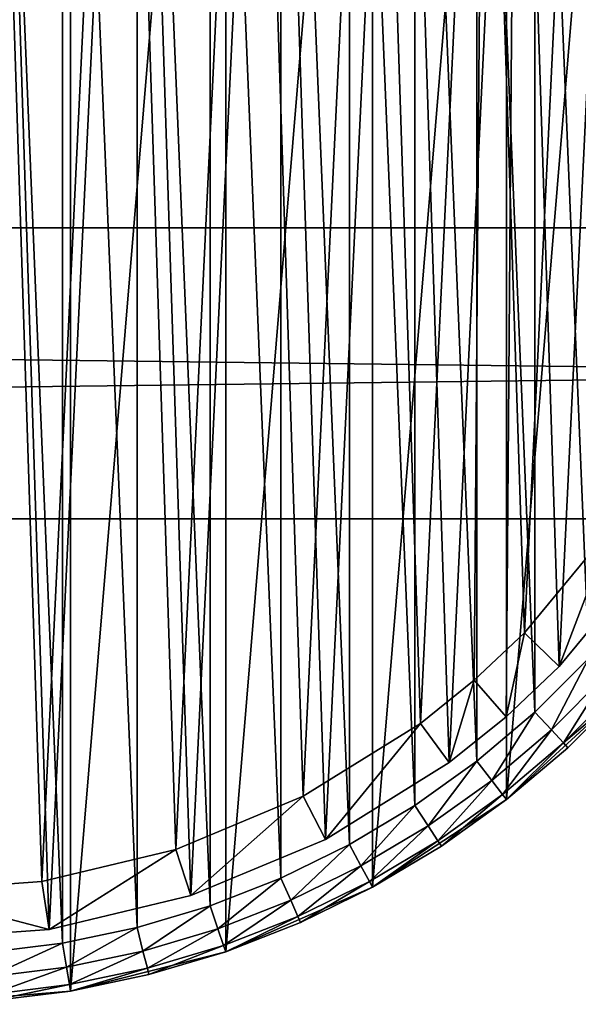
# Model space of a CAD drawing. Header units: millimetres. Extents: x 6 to 986, y -79 to 45.
# Tile 25 of 47: x 450 to 473, y -51 to -10. Entities that reach past the tile are written whole.
import ezdxf

# ---------------------------------------------------------------- set-up
doc = ezdxf.new("R2010")
doc.units = ezdxf.units.MM
doc.header["$LTSCALE"] = 25.4
doc.layers.get('0').update_dxf_attribs({"true_color": 0xff5454})

# ---------------------------------------------------------------- blocks, each defined once
blk = doc.blocks.new('PILLS-V-8262.STL')
at = {"color": 250, "true_color": 0x262626}
mesh = blk.add_polyface(dxfattribs=at)
corners = [(407.024, -1.131, 7.876), (405.937, -14.253, 7.876), (405.937, -7.647, 7.876), (407.024, -20.769, 7.876), (409.169, 5.118, 7.876), (409.169, -27.018, 7.876), (412.313, 10.928, 7.876), (412.313, -32.828, 7.876), (416.371, 16.141, 7.876), (416.371, -38.041, 7.876), (421.231, 20.616, 7.876), (421.231, -42.516, 7.876), (426.762, 24.229, 7.876), (426.762, -46.129, 7.876), (432.812, 26.883, 7.876), (432.812, -48.783, 7.876), (439.216, 28.504, 7.876), (439.216, -50.404, 7.876), (445.8, 29.05, 7.876), (445.8, -50.95, 7.876), (452.384, 28.504, 7.876), (452.384, -50.404, 7.876), (458.788, 26.883, 7.876), (458.788, -48.783, 7.876), (464.838, 24.229, 7.876), (464.838, -46.129, 7.876), (470.368, 20.616, 7.876), (470.368, -42.516, 7.876), (475.229, 16.141, 7.876), (475.229, -38.041, 7.876), (479.287, 10.928, 7.876), (479.287, -32.828, 7.876), (482.431, 5.118, 7.876), (482.431, -27.018, 7.876), (484.576, -1.131, 7.876), (484.576, -20.769, 7.876), (485.663, -7.647, 7.876), (485.663, -14.253, 7.876)]
mesh.append_faces([[corners[k] for k in face] for face in [(0, 1, 2), (35, 36, 37)]], dxfattribs={"vtx0": -1, "color": 250})
mesh.append_faces([[corners[k] for k in face] for face in [(1, 0, 3), (3, 4, 5), (5, 6, 7), (7, 8, 9), (9, 10, 11), (11, 12, 13), (13, 14, 15), (15, 16, 17), (17, 18, 19), (19, 20, 21), (21, 22, 23), (23, 24, 25), (25, 26, 27), (27, 28, 29), (29, 30, 31), (31, 32, 33), (33, 34, 35)]], dxfattribs={"vtx0": -1, "vtx1": -1, "color": 250})
mesh.append_faces([[corners[k] for k in face] for face in [(3, 0, 4), (5, 4, 6), (7, 6, 8), (9, 8, 10), (11, 10, 12), (13, 12, 14), (15, 14, 16), (17, 16, 18), (19, 18, 20), (21, 20, 22), (23, 22, 24), (25, 24, 26), (27, 26, 28), (29, 28, 30), (31, 30, 32), (33, 32, 34), (35, 34, 36)]], dxfattribs={"vtx0": -1, "vtx2": -1, "color": 250})
mesh = blk.add_polyface(dxfattribs=at)
corners = [(407.93, -14.088, 31.275), (407.93, -7.812, 31.275), (407.8, -10.95, 31.275), (408.318, -17.205, 31.275), (408.318, -4.695, 31.275), (408.963, -20.278, 31.275), (408.963, -1.622, 31.275), (409.859, -23.289, 31.275), (409.859, 1.389, 31.275), (411.001, -26.214, 31.275), (411.001, 4.314, 31.275), (412.38, -29.036, 31.275), (412.38, 7.136, 31.275), (413.988, -31.734, 31.275), (413.988, 9.834, 31.275), (415.813, -34.29, 31.275), (415.813, 12.39, 31.275), (417.842, -36.687, 31.275), (417.842, 14.787, 31.275), (420.063, -38.908, 31.275), (420.063, 17.008, 31.275), (422.46, -40.937, 31.275), (422.46, 19.037, 31.275), (425.016, -42.762, 31.275), (425.016, 20.862, 31.275), (427.714, -44.37, 31.275), (427.714, 22.47, 31.275), (430.536, -45.749, 31.275), (430.536, 23.849, 31.275), (433.461, -46.891, 31.275), (433.461, 24.991, 31.275), (436.472, -47.787, 31.275), (436.472, 25.887, 31.275), (439.545, -48.432, 31.275), (439.545, 26.532, 31.275), (442.662, -48.82, 31.275), (442.662, 26.92, 31.275), (445.8, -48.95, 31.275), (445.8, 27.05, 31.275), (448.938, -48.82, 31.275), (448.938, 26.92, 31.275), (452.055, -48.432, 31.275), (452.055, 26.532, 31.275), (455.128, -47.787, 31.275), (455.128, 25.887, 31.275), (458.139, -46.891, 31.275), (458.139, 24.991, 31.275), (461.064, -45.749, 31.275), (461.064, 23.849, 31.275), (463.886, -44.37, 31.275), (463.886, 22.47, 31.275), (466.584, -42.762, 31.275), (466.584, 20.862, 31.275), (469.14, -40.937, 31.275), (469.14, 19.037, 31.275), (471.537, -38.908, 31.275), (471.537, 17.008, 31.275), (473.758, -36.687, 31.275), (473.758, 14.787, 31.275), (475.787, -34.29, 31.275), (475.787, 12.39, 31.275), (477.612, -31.734, 31.275), (477.612, 9.834, 31.275), (479.22, -29.036, 31.275), (479.22, 7.136, 31.275), (480.599, -26.214, 31.275), (480.599, 4.314, 31.275), (481.741, -23.289, 31.275), (481.741, 1.389, 31.275), (482.637, -20.278, 31.275), (482.637, -1.622, 31.275), (483.282, -17.205, 31.275), (483.282, -4.695, 31.275), (483.67, -14.088, 31.275), (483.67, -7.812, 31.275), (483.8, -10.95, 31.275)]
mesh.append_faces([[corners[k] for k in face] for face in [(0, 1, 2), (74, 73, 75)]], dxfattribs={"vtx0": -1, "color": 250})
mesh.append_faces([[corners[k] for k in face] for face in [(1, 3, 4), (4, 5, 6), (6, 7, 8), (8, 9, 10), (10, 11, 12), (12, 13, 14), (14, 15, 16), (16, 17, 18), (18, 19, 20), (20, 21, 22), (22, 23, 24), (24, 25, 26), (26, 27, 28), (28, 29, 30), (30, 31, 32), (32, 33, 34), (34, 35, 36), (36, 37, 38), (38, 39, 40), (40, 41, 42), (42, 43, 44), (44, 45, 46), (46, 47, 48), (48, 49, 50), (50, 51, 52), (52, 53, 54), (54, 55, 56), (56, 57, 58), (58, 59, 60), (60, 61, 62), (62, 63, 64), (64, 65, 66), (66, 67, 68), (68, 69, 70), (70, 71, 72), (72, 73, 74)]], dxfattribs={"vtx0": -1, "vtx1": -1, "color": 250})
mesh.append_faces([[corners[k] for k in face] for face in [(1, 0, 3), (4, 3, 5), (6, 5, 7), (8, 7, 9), (10, 9, 11), (12, 11, 13), (14, 13, 15), (16, 15, 17), (18, 17, 19), (20, 19, 21), (22, 21, 23), (24, 23, 25), (26, 25, 27), (28, 27, 29), (30, 29, 31), (32, 31, 33), (34, 33, 35), (36, 35, 37), (38, 37, 39), (40, 39, 41), (42, 41, 43), (44, 43, 45), (46, 45, 47), (48, 47, 49), (50, 49, 51), (52, 51, 53), (54, 53, 55), (56, 55, 57), (58, 57, 59), (60, 59, 61), (62, 61, 63), (64, 63, 65), (66, 65, 67), (68, 67, 69), (70, 69, 71), (72, 71, 73)]], dxfattribs={"vtx0": -1, "vtx2": -1, "color": 250})
at = {"color": 7, "true_color": 0xffffff}
mesh = blk.add_polyface(dxfattribs=at)
corners = [(408.688, -15.163, 7.221), (409.264, -3.194, 7.221), (408.493, -9.155, 7.221), (409.845, -21.062, 7.221), (410.981, 2.566, 7.221), (411.932, -26.698, 7.221), (413.6, 7.976, 7.221), (414.897, -31.927, 7.221), (417.053, 12.896, 7.221), (418.662, -36.613, 7.221), (421.251, 17.199, 7.221), (423.13, -40.634, 7.221), (426.084, 20.772, 7.221), (428.186, -43.886, 7.221), (431.428, 23.524, 7.221), (433.697, -46.285, 7.221), (437.144, 25.383, 7.221), (439.522, -47.769, 7.221), (443.085, 26.301, 7.221), (445.509, -48.299, 7.221), (449.095, 26.254, 7.221), (451.504, -47.862, 7.221), (455.021, 25.244, 7.221), (457.351, -46.469, 7.221), (460.707, 23.296, 7.221), (462.899, -44.156, 7.221), (466.008, 20.461, 7.221), (468.005, -40.983, 7.221), (470.785, 16.813, 7.221), (470.349, -39.099, 7.221), (472.535, -37.032, 7.221), (474.915, 12.446, 7.221), (476.372, -32.406, 7.221), (478.29, 7.473, 7.221), (479.418, -27.224, 7.221), (480.825, 2.022, 7.221), (481.593, -21.62, 7.221), (482.452, -3.764, 7.221), (482.841, -15.741, 7.221), (483.13, -9.737, 7.221)]
mesh.append_faces([[corners[k] for k in face] for face in [(0, 1, 2), (37, 38, 39)]], dxfattribs={"vtx0": -1, "color": 7})
mesh.append_faces([[corners[k] for k in face] for face in [(1, 3, 4), (4, 5, 6), (6, 7, 8), (8, 9, 10), (10, 11, 12), (12, 13, 14), (14, 15, 16), (16, 17, 18), (18, 19, 20), (20, 21, 22), (22, 23, 24), (24, 25, 26), (26, 27, 28), (28, 30, 31), (31, 32, 33), (33, 34, 35), (35, 36, 37)]], dxfattribs={"vtx0": -1, "vtx1": -1, "color": 7})
mesh.append_faces([[corners[k] for k in face] for face in [(1, 0, 3), (4, 3, 5), (6, 5, 7), (8, 7, 9), (10, 9, 11), (12, 11, 13), (14, 13, 15), (16, 15, 17), (18, 17, 19), (20, 19, 21), (22, 21, 23), (24, 23, 25), (26, 25, 27), (28, 27, 29), (28, 29, 30), (31, 30, 32), (33, 32, 34), (35, 34, 36), (37, 36, 38)]], dxfattribs={"vtx0": -1, "vtx2": -1, "color": 7})
mesh = blk.add_polyface(dxfattribs=at)
corners = [(411.221, -3.61, 0.575), (410.676, -14.938, 0.575), (410.491, -9.252, 0.575), (411.77, -20.52, 0.575), (412.846, 1.842, 0.575), (413.746, -25.855, 0.575), (415.325, 6.963, 0.575), (416.552, -30.804, 0.575), (418.593, 11.62, 0.575), (420.116, -35.239, 0.575), (422.565, 15.692, 0.575), (424.344, -39.044, 0.575), (427.14, 19.074, 0.575), (429.129, -42.122, 0.575), (432.198, 21.678, 0.575), (434.345, -44.393, 0.575), (437.608, 23.438, 0.575), (439.858, -45.797, 0.575), (443.23, 24.306, 0.575), (445.525, -46.299, 0.575), (448.919, 24.262, 0.575), (451.199, -45.885, 0.575), (454.527, 23.306, 0.575), (456.733, -44.567, 0.575), (459.909, 21.462, 0.575), (461.984, -42.378, 0.575), (464.925, 18.779, 0.575), (466.816, -39.375, 0.575), (469.447, 15.327, 0.575), (469.035, -37.592, 0.575), (471.103, -35.636, 0.575), (473.356, 11.193, 0.575), (474.735, -31.257, 0.575), (476.551, 6.486, 0.575), (477.618, -26.353, 0.575), (478.949, 1.328, 0.575), (479.677, -21.049, 0.575), (480.49, -4.149, 0.575), (480.858, -15.484, 0.575), (481.131, -9.802, 0.575)]
mesh.append_faces([[corners[k] for k in face] for face in [(0, 1, 2), (38, 37, 39)]], dxfattribs={"vtx0": -1, "color": 7})
mesh.append_faces([[corners[k] for k in face] for face in [(1, 0, 3), (3, 4, 5), (5, 6, 7), (7, 8, 9), (9, 10, 11), (11, 12, 13), (13, 14, 15), (15, 16, 17), (17, 18, 19), (19, 20, 21), (21, 22, 23), (23, 24, 25), (25, 26, 27), (27, 28, 29), (29, 28, 30), (30, 31, 32), (32, 33, 34), (34, 35, 36), (36, 37, 38)]], dxfattribs={"vtx0": -1, "vtx1": -1, "color": 7})
mesh.append_faces([[corners[k] for k in face] for face in [(3, 0, 4), (5, 4, 6), (7, 6, 8), (9, 8, 10), (11, 10, 12), (13, 12, 14), (15, 14, 16), (17, 16, 18), (19, 18, 20), (21, 20, 22), (23, 22, 24), (25, 24, 26), (27, 26, 28), (30, 28, 31), (32, 31, 33), (34, 33, 35), (36, 35, 37)]], dxfattribs={"vtx0": -1, "vtx2": -1, "color": 7})
at = {"color": 250, "true_color": 0x262626}
mesh = blk.add_polyface(dxfattribs=at)
corners = [(5.8, -18.95, 41.276), (985.8, -18.95, 31.275), (5.8, -18.95, 31.275), (985.8, -18.95, 41.276)]
mesh.append_faces([[corners[k] for k in face] for face in [(0, 1, 2), (1, 0, 3)]], dxfattribs={"vtx0": -1, "color": 250})
mesh = blk.add_polyface(dxfattribs=at)
corners = [(985.8, -18.95, 31.275), (5.8, -30.95, 31.275), (5.8, -18.95, 31.275), (985.8, -30.95, 31.275)]
mesh.append_faces([[corners[k] for k in face] for face in [(0, 1, 2), (1, 0, 3)]], dxfattribs={"vtx0": -1, "color": 250})
mesh = blk.add_polyface(dxfattribs=at)
corners = [(985.8, -30.95, 41.276), (5.8, -18.95, 41.276), (5.8, -30.95, 41.276), (985.8, -18.95, 41.276)]
mesh.append_faces([[corners[k] for k in face] for face in [(0, 1, 2), (1, 0, 3)]], dxfattribs={"vtx0": -1, "color": 250})
mesh = blk.add_polyface(dxfattribs=at)
corners = [(985.8, -30.95, 41.276), (5.8, -30.95, 31.275), (985.8, -30.95, 31.275), (5.8, -30.95, 41.276)]
mesh.append_faces([[corners[k] for k in face] for face in [(0, 1, 2), (1, 0, 3)]], dxfattribs={"vtx0": -1, "color": 250})
at = {"color": 7, "true_color": 0xffffff}
mesh = blk.add_polyface(dxfattribs=at)
corners = [(474.735, -31.257, 0.575), (472.535, -37.032, 2.575), (471.103, -35.636, 0.575), (476.372, -32.406, 2.575)]
mesh.append_faces([[corners[k] for k in face] for face in [(0, 1, 2), (1, 0, 3)]], dxfattribs={"vtx0": -1, "color": 7})
mesh = blk.add_polyface(dxfattribs=at)
corners = [(476.372, -32.406, 2.575), (472.535, -37.032, 7.221), (472.535, -37.032, 2.575), (476.372, -32.406, 7.221)]
mesh.append_faces([[corners[k] for k in face] for face in [(0, 1, 2), (1, 0, 3)]], dxfattribs={"vtx0": -1, "color": 7})
mesh = blk.add_polyface(dxfattribs=at)
corners = [(471.103, -35.636, 0.575), (470.349, -39.099, 2.575), (469.035, -37.592, 0.575), (472.535, -37.032, 2.575)]
mesh.append_faces([[corners[k] for k in face] for face in [(0, 1, 2), (1, 0, 3)]], dxfattribs={"vtx0": -1, "color": 7})
at = {"color": 250, "true_color": 0x262626}
mesh = blk.add_polyface(dxfattribs=at)
corners = [(472.214, -39.643, 31.008), (473.758, -36.687, 31.275), (471.537, -38.908, 31.275), (474.493, -37.364, 31.008)]
mesh.append_faces([[corners[k] for k in face] for face in [(0, 1, 2), (1, 0, 3)]], dxfattribs={"vtx0": -1, "color": 250})
at = {"color": 7, "true_color": 0xffffff}
mesh = blk.add_polyface(dxfattribs=at)
corners = [(472.535, -37.032, 7.221), (470.349, -39.099, 2.575), (472.535, -37.032, 2.575), (470.349, -39.099, 7.221)]
mesh.append_faces([[corners[k] for k in face] for face in [(0, 1, 2), (1, 0, 3)]], dxfattribs={"vtx0": -1, "color": 7})
mesh = blk.add_polyface(dxfattribs=at)
corners = [(469.035, -37.592, 0.575), (468.005, -40.983, 2.575), (466.816, -39.375, 0.575), (470.349, -39.099, 2.575)]
mesh.append_faces([[corners[k] for k in face] for face in [(0, 1, 2), (1, 0, 3)]], dxfattribs={"vtx0": -1, "color": 7})
at = {"color": 250, "true_color": 0x262626}
mesh = blk.add_polyface(dxfattribs=at)
corners = [(472.71, -40.182, 30.275), (474.493, -37.364, 31.008), (472.214, -39.643, 31.008), (475.032, -37.86, 30.275)]
mesh.append_faces([[corners[k] for k in face] for face in [(0, 1, 2), (1, 0, 3)]], dxfattribs={"vtx0": -1, "color": 250})
mesh = blk.add_polyface(dxfattribs=at)
corners = [(472.891, -40.379, 29.275), (470.368, -42.516, 7.876), (475.229, -38.041, 7.876)]
mesh.append_faces([[corners[k] for k in face] for face in [(0, 1, 2)]], dxfattribs={"color": 250})
mesh = blk.add_polyface(dxfattribs=at)
corners = [(475.229, -38.041, 29.275), (472.71, -40.182, 30.275), (472.891, -40.379, 29.275), (475.032, -37.86, 30.275)]
mesh.append_faces([[corners[k] for k in face] for face in [(0, 1, 2), (1, 0, 3)]], dxfattribs={"vtx0": -1, "color": 250})
mesh = blk.add_polyface(dxfattribs=at)
corners = [(475.229, -38.041, 29.275), (472.891, -40.379, 29.275), (475.229, -38.041, 7.876)]
mesh.append_faces([[corners[k] for k in face] for face in [(0, 1, 2)]], dxfattribs={"color": 250})
mesh = blk.add_polyface(dxfattribs=at)
corners = [(469.754, -41.726, 31.008), (471.537, -38.908, 31.275), (469.14, -40.937, 31.275), (472.214, -39.643, 31.008)]
mesh.append_faces([[corners[k] for k in face] for face in [(0, 1, 2), (1, 0, 3)]], dxfattribs={"vtx0": -1, "color": 250})
at = {"color": 7, "true_color": 0xffffff}
mesh = blk.add_polyface(dxfattribs=at)
corners = [(470.349, -39.099, 7.221), (468.005, -40.983, 2.575), (470.349, -39.099, 2.575), (468.005, -40.983, 7.221)]
mesh.append_faces([[corners[k] for k in face] for face in [(0, 1, 2), (1, 0, 3)]], dxfattribs={"vtx0": -1, "color": 7})
mesh = blk.add_polyface(dxfattribs=at)
corners = [(466.816, -39.375, 0.575), (462.899, -44.156, 2.575), (461.984, -42.378, 0.575), (468.005, -40.983, 2.575)]
mesh.append_faces([[corners[k] for k in face] for face in [(0, 1, 2), (1, 0, 3)]], dxfattribs={"vtx0": -1, "color": 7})
at = {"color": 250, "true_color": 0x262626}
mesh = blk.add_polyface(dxfattribs=at)
corners = [(470.204, -42.304, 30.275), (472.214, -39.643, 31.008), (469.754, -41.726, 31.008), (472.71, -40.182, 30.275)]
mesh.append_faces([[corners[k] for k in face] for face in [(0, 1, 2), (1, 0, 3)]], dxfattribs={"vtx0": -1, "color": 250})
mesh = blk.add_polyface(dxfattribs=at)
corners = [(472.71, -40.182, 30.275), (470.368, -42.516, 29.275), (472.891, -40.379, 29.275), (470.204, -42.304, 30.275)]
mesh.append_faces([[corners[k] for k in face] for face in [(0, 1, 2), (1, 0, 3)]], dxfattribs={"vtx0": -1, "color": 250})
mesh = blk.add_polyface(dxfattribs=at)
corners = [(470.368, -42.516, 29.275), (470.368, -42.516, 7.876), (472.891, -40.379, 29.275)]
mesh.append_faces([[corners[k] for k in face] for face in [(0, 1, 2)]], dxfattribs={"color": 250})
mesh = blk.add_polyface(dxfattribs=at)
corners = [(467.131, -43.599, 31.008), (469.14, -40.937, 31.275), (466.584, -42.762, 31.275), (469.754, -41.726, 31.008)]
mesh.append_faces([[corners[k] for k in face] for face in [(0, 1, 2), (1, 0, 3)]], dxfattribs={"vtx0": -1, "color": 250})
at = {"color": 7, "true_color": 0xffffff}
mesh = blk.add_polyface(dxfattribs=at)
corners = [(468.005, -40.983, 7.221), (462.899, -44.156, 2.575), (468.005, -40.983, 2.575), (462.899, -44.156, 7.221)]
mesh.append_faces([[corners[k] for k in face] for face in [(0, 1, 2), (1, 0, 3)]], dxfattribs={"vtx0": -1, "color": 7})
at = {"color": 250, "true_color": 0x262626}
mesh = blk.add_polyface(dxfattribs=at)
corners = [(467.531, -44.212, 30.275), (469.754, -41.726, 31.008), (467.131, -43.599, 31.008), (470.204, -42.304, 30.275)]
mesh.append_faces([[corners[k] for k in face] for face in [(0, 1, 2), (1, 0, 3)]], dxfattribs={"vtx0": -1, "color": 250})
at = {"color": 7, "true_color": 0xffffff}
mesh = blk.add_polyface(dxfattribs=at)
corners = [(461.984, -42.378, 0.575), (457.351, -46.469, 2.575), (456.733, -44.567, 0.575), (462.899, -44.156, 2.575)]
mesh.append_faces([[corners[k] for k in face] for face in [(0, 1, 2), (1, 0, 3)]], dxfattribs={"vtx0": -1, "color": 7})
at = {"color": 250, "true_color": 0x262626}
mesh = blk.add_polyface(dxfattribs=at)
corners = [(467.678, -44.437, 29.275), (464.838, -46.129, 7.876), (470.368, -42.516, 7.876)]
mesh.append_faces([[corners[k] for k in face] for face in [(0, 1, 2)]], dxfattribs={"color": 250})
mesh = blk.add_polyface(dxfattribs=at)
corners = [(470.204, -42.304, 30.275), (467.678, -44.437, 29.275), (470.368, -42.516, 29.275), (467.531, -44.212, 30.275)]
mesh.append_faces([[corners[k] for k in face] for face in [(0, 1, 2), (1, 0, 3)]], dxfattribs={"vtx0": -1, "color": 250})
mesh = blk.add_polyface(dxfattribs=at)
corners = [(467.678, -44.437, 29.275), (470.368, -42.516, 7.876), (470.368, -42.516, 29.275)]
mesh.append_faces([[corners[k] for k in face] for face in [(0, 1, 2)]], dxfattribs={"color": 250})
mesh = blk.add_polyface(dxfattribs=at)
corners = [(464.362, -45.249, 31.008), (466.584, -42.762, 31.275), (463.886, -44.37, 31.275), (467.131, -43.599, 31.008)]
mesh.append_faces([[corners[k] for k in face] for face in [(0, 1, 2), (1, 0, 3)]], dxfattribs={"vtx0": -1, "color": 250})
mesh = blk.add_polyface(dxfattribs=at)
corners = [(464.71, -45.893, 30.275), (467.131, -43.599, 31.008), (464.362, -45.249, 31.008), (467.531, -44.212, 30.275)]
mesh.append_faces([[corners[k] for k in face] for face in [(0, 1, 2), (1, 0, 3)]], dxfattribs={"vtx0": -1, "color": 250})
at = {"color": 7, "true_color": 0xffffff}
mesh = blk.add_polyface(dxfattribs=at)
corners = [(462.899, -44.156, 7.221), (457.351, -46.469, 2.575), (462.899, -44.156, 2.575), (457.351, -46.469, 7.221)]
mesh.append_faces([[corners[k] for k in face] for face in [(0, 1, 2), (1, 0, 3)]], dxfattribs={"vtx0": -1, "color": 7})
at = {"color": 250, "true_color": 0x262626}
mesh = blk.add_polyface(dxfattribs=at)
corners = [(467.531, -44.212, 30.275), (464.838, -46.129, 29.275), (467.678, -44.437, 29.275), (464.71, -45.893, 30.275)]
mesh.append_faces([[corners[k] for k in face] for face in [(0, 1, 2), (1, 0, 3)]], dxfattribs={"vtx0": -1, "color": 250})
at = {"color": 7, "true_color": 0xffffff}
mesh = blk.add_polyface(dxfattribs=at)
corners = [(456.733, -44.567, 0.575), (451.504, -47.862, 2.575), (451.199, -45.885, 0.575), (457.351, -46.469, 2.575)]
mesh.append_faces([[corners[k] for k in face] for face in [(0, 1, 2), (1, 0, 3)]], dxfattribs={"vtx0": -1, "color": 7})
at = {"color": 250, "true_color": 0x262626}
mesh = blk.add_polyface(dxfattribs=at)
corners = [(461.466, -46.665, 31.008), (463.886, -44.37, 31.275), (461.064, -45.749, 31.275), (464.362, -45.249, 31.008)]
mesh.append_faces([[corners[k] for k in face] for face in [(0, 1, 2), (1, 0, 3)]], dxfattribs={"vtx0": -1, "color": 250})
mesh = blk.add_polyface(dxfattribs=at)
corners = [(464.838, -46.129, 29.275), (464.838, -46.129, 7.876), (467.678, -44.437, 29.275)]
mesh.append_faces([[corners[k] for k in face] for face in [(0, 1, 2)]], dxfattribs={"color": 250})
mesh = blk.add_polyface(dxfattribs=at)
corners = [(461.76, -47.336, 30.275), (464.362, -45.249, 31.008), (461.466, -46.665, 31.008), (464.71, -45.893, 30.275)]
mesh.append_faces([[corners[k] for k in face] for face in [(0, 1, 2), (1, 0, 3)]], dxfattribs={"vtx0": -1, "color": 250})
mesh = blk.add_polyface(dxfattribs=at)
corners = [(458.463, -47.837, 31.008), (461.064, -45.749, 31.275), (458.139, -46.891, 31.275), (461.466, -46.665, 31.008)]
mesh.append_faces([[corners[k] for k in face] for face in [(0, 1, 2), (1, 0, 3)]], dxfattribs={"vtx0": -1, "color": 250})
at = {"color": 7, "true_color": 0xffffff}
mesh = blk.add_polyface(dxfattribs=at)
corners = [(451.504, -47.862, 2.575), (445.525, -46.299, 0.575), (451.199, -45.885, 0.575), (445.509, -48.299, 2.575)]
mesh.append_faces([[corners[k] for k in face] for face in [(0, 1, 2), (1, 0, 3)]], dxfattribs={"vtx0": -1, "color": 7})
at = {"color": 250, "true_color": 0x262626}
mesh = blk.add_polyface(dxfattribs=at)
corners = [(461.868, -47.581, 29.275), (458.788, -48.783, 7.876), (464.838, -46.129, 7.876)]
mesh.append_faces([[corners[k] for k in face] for face in [(0, 1, 2)]], dxfattribs={"color": 250})
mesh = blk.add_polyface(dxfattribs=at)
corners = [(464.71, -45.893, 30.275), (461.868, -47.581, 29.275), (464.838, -46.129, 29.275), (461.76, -47.336, 30.275)]
mesh.append_faces([[corners[k] for k in face] for face in [(0, 1, 2), (1, 0, 3)]], dxfattribs={"vtx0": -1, "color": 250})
mesh = blk.add_polyface(dxfattribs=at)
corners = [(461.868, -47.581, 29.275), (464.838, -46.129, 7.876), (464.838, -46.129, 29.275)]
mesh.append_faces([[corners[k] for k in face] for face in [(0, 1, 2)]], dxfattribs={"color": 250})
at = {"color": 7, "true_color": 0xffffff}
mesh = blk.add_polyface(dxfattribs=at)
corners = [(457.351, -46.469, 7.221), (451.504, -47.862, 2.575), (457.351, -46.469, 2.575), (451.504, -47.862, 7.221)]
mesh.append_faces([[corners[k] for k in face] for face in [(0, 1, 2), (1, 0, 3)]], dxfattribs={"vtx0": -1, "color": 7})
at = {"color": 250, "true_color": 0x262626}
mesh = blk.add_polyface(dxfattribs=at)
corners = [(455.374, -48.757, 31.008), (458.139, -46.891, 31.275), (455.128, -47.787, 31.275), (458.463, -47.837, 31.008)]
mesh.append_faces([[corners[k] for k in face] for face in [(0, 1, 2), (1, 0, 3)]], dxfattribs={"vtx0": -1, "color": 250})
mesh = blk.add_polyface(dxfattribs=at)
corners = [(458.701, -48.529, 30.275), (461.466, -46.665, 31.008), (458.463, -47.837, 31.008), (461.76, -47.336, 30.275)]
mesh.append_faces([[corners[k] for k in face] for face in [(0, 1, 2), (1, 0, 3)]], dxfattribs={"vtx0": -1, "color": 250})
mesh = blk.add_polyface(dxfattribs=at)
corners = [(461.76, -47.336, 30.275), (458.788, -48.783, 29.275), (461.868, -47.581, 29.275), (458.701, -48.529, 30.275)]
mesh.append_faces([[corners[k] for k in face] for face in [(0, 1, 2), (1, 0, 3)]], dxfattribs={"vtx0": -1, "color": 250})
at = {"color": 7, "true_color": 0xffffff}
mesh = blk.add_polyface(dxfattribs=at)
corners = [(451.504, -47.862, 7.221), (445.509, -48.299, 2.575), (451.504, -47.862, 2.575), (445.509, -48.299, 7.221)]
mesh.append_faces([[corners[k] for k in face] for face in [(0, 1, 2), (1, 0, 3)]], dxfattribs={"vtx0": -1, "color": 7})
at = {"color": 250, "true_color": 0x262626}
mesh = blk.add_polyface(dxfattribs=at)
corners = [(452.219, -49.418, 31.008), (455.128, -47.787, 31.275), (452.055, -48.432, 31.275), (455.374, -48.757, 31.008)]
mesh.append_faces([[corners[k] for k in face] for face in [(0, 1, 2), (1, 0, 3)]], dxfattribs={"vtx0": -1, "color": 250})
mesh = blk.add_polyface(dxfattribs=at)
corners = [(455.554, -49.466, 30.275), (458.463, -47.837, 31.008), (455.374, -48.757, 31.008), (458.701, -48.529, 30.275)]
mesh.append_faces([[corners[k] for k in face] for face in [(0, 1, 2), (1, 0, 3)]], dxfattribs={"vtx0": -1, "color": 250})
mesh = blk.add_polyface(dxfattribs=at)
corners = [(458.788, -48.783, 29.275), (458.788, -48.783, 7.876), (461.868, -47.581, 29.275)]
mesh.append_faces([[corners[k] for k in face] for face in [(0, 1, 2)]], dxfattribs={"color": 250})
mesh = blk.add_polyface(dxfattribs=at)
corners = [(449.021, -49.817, 31.008), (452.055, -48.432, 31.275), (448.938, -48.82, 31.275), (452.219, -49.418, 31.008)]
mesh.append_faces([[corners[k] for k in face] for face in [(0, 1, 2), (1, 0, 3)]], dxfattribs={"vtx0": -1, "color": 250})
mesh = blk.add_polyface(dxfattribs=at)
corners = [(458.701, -48.529, 30.275), (455.619, -49.726, 29.275), (458.788, -48.783, 29.275), (455.554, -49.466, 30.275)]
mesh.append_faces([[corners[k] for k in face] for face in [(0, 1, 2), (1, 0, 3)]], dxfattribs={"vtx0": -1, "color": 250})
mesh = blk.add_polyface(dxfattribs=at)
corners = [(452.34, -50.14, 30.275), (455.374, -48.757, 31.008), (452.219, -49.418, 31.008), (455.554, -49.466, 30.275)]
mesh.append_faces([[corners[k] for k in face] for face in [(0, 1, 2), (1, 0, 3)]], dxfattribs={"vtx0": -1, "color": 250})
mesh = blk.add_polyface(dxfattribs=at)
corners = [(455.619, -49.726, 29.275), (452.384, -50.404, 7.876), (458.788, -48.783, 7.876)]
mesh.append_faces([[corners[k] for k in face] for face in [(0, 1, 2)]], dxfattribs={"color": 250})
mesh = blk.add_polyface(dxfattribs=at)
corners = [(455.619, -49.726, 29.275), (458.788, -48.783, 7.876), (458.788, -48.783, 29.275)]
mesh.append_faces([[corners[k] for k in face] for face in [(0, 1, 2)]], dxfattribs={"color": 250})
mesh = blk.add_polyface(dxfattribs=at)
corners = [(449.081, -50.546, 30.275), (452.219, -49.418, 31.008), (449.021, -49.817, 31.008), (452.34, -50.14, 30.275)]
mesh.append_faces([[corners[k] for k in face] for face in [(0, 1, 2), (1, 0, 3)]], dxfattribs={"vtx0": -1, "color": 250})
mesh = blk.add_polyface(dxfattribs=at)
corners = [(455.554, -49.466, 30.275), (452.384, -50.404, 29.275), (455.619, -49.726, 29.275), (452.34, -50.14, 30.275)]
mesh.append_faces([[corners[k] for k in face] for face in [(0, 1, 2), (1, 0, 3)]], dxfattribs={"vtx0": -1, "color": 250})
mesh = blk.add_polyface(dxfattribs=at)
corners = [(452.384, -50.404, 29.275), (452.384, -50.404, 7.876), (455.619, -49.726, 29.275)]
mesh.append_faces([[corners[k] for k in face] for face in [(0, 1, 2)]], dxfattribs={"color": 250})
mesh = blk.add_polyface(dxfattribs=at)
corners = [(452.34, -50.14, 30.275), (449.103, -50.813, 29.275), (452.384, -50.404, 29.275), (449.081, -50.546, 30.275)]
mesh.append_faces([[corners[k] for k in face] for face in [(0, 1, 2), (1, 0, 3)]], dxfattribs={"vtx0": -1, "color": 250})
mesh = blk.add_polyface(dxfattribs=at)
corners = [(449.103, -50.813, 29.275), (445.8, -50.95, 7.876), (452.384, -50.404, 7.876)]
mesh.append_faces([[corners[k] for k in face] for face in [(0, 1, 2)]], dxfattribs={"color": 250})
mesh = blk.add_polyface(dxfattribs=at)
corners = [(449.103, -50.813, 29.275), (452.384, -50.404, 7.876), (452.384, -50.404, 29.275)]
mesh.append_faces([[corners[k] for k in face] for face in [(0, 1, 2)]], dxfattribs={"color": 250})

msp = doc.modelspace()

# ---------------------------------------------------------------- block references
at = {"color": 0}
msp.add_blockref('PILLS-V-8262.STL', (0, 0), dxfattribs=at)

doc.saveas('drawing.dxf')
